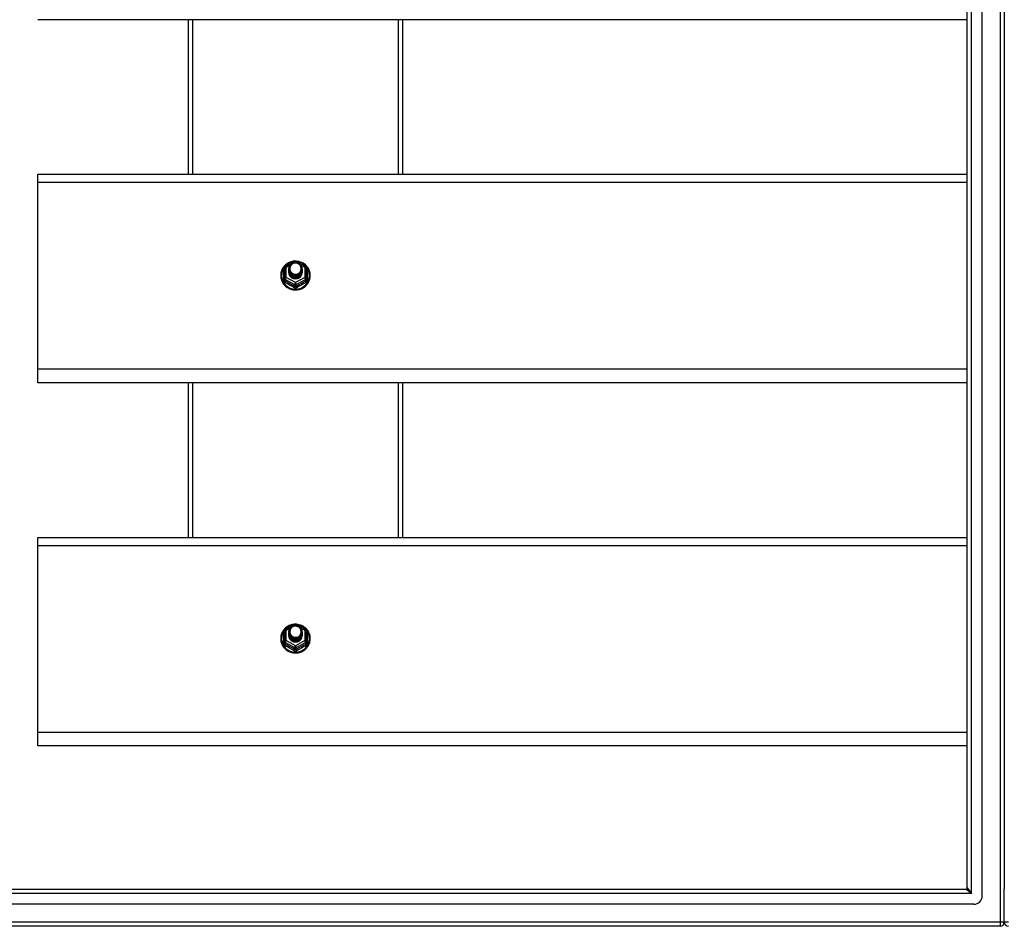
# Model space of a CAD drawing. Header units: inches. Extents: x 56.1 to 140.1, y 31.2 to 70.5.
# Tile 16 of 25: x 75.1 to 98.1, y 32.4 to 53.5. Entities that reach past the tile are written whole.
import ezdxf

# ---------------------------------------------------------------- set-up
doc = ezdxf.new("R2010")
doc.units = ezdxf.units.IN
doc.header["$MEASUREMENT"] = 0
doc.layers.add('Visible Edges(ANSI)', color=7, linetype='Continuous', lineweight=25)
doc.layers.add('Visible Tangent Edges(ANSI)', color=7, linetype='Continuous', lineweight=25)

msp = doc.modelspace()

# ---------------------------------------------------------------- linework, layer by layer
at = {"layer": 'Visible Edges(ANSI)'}
for p, q in [((97.551, 33.077), (97.551, 68.659)), ((97.197, 33.265), (97.197, 68.471)), ((98.063, 68.494), (98.063, 33.242)), ((97.197, 53.468), (75.563, 53.468)), ((79.063, 53.468), (79.063, 49.869)), ((84.063, 49.869), (84.063, 53.468)), ((75.563, 49.683), (75.563, 49.869)), ((75.563, 49.869), (97.197, 49.869)), ((75.563, 45.332), (75.563, 49.683)), ((81.309, 47.697), (81.309, 47.458)), ((81.329, 47.732), (81.544, 47.851)), ((81.582, 47.851), (81.797, 47.732)), ((81.817, 47.458), (81.817, 47.697)), ((81.309, 47.458), (81.309, 47.413)), ((81.409, 47.666), (81.409, 47.667)), ((81.409, 47.654), (81.409, 47.654)), ((81.409, 47.641), (81.409, 47.642)), ((81.409, 47.629), (81.409, 47.629)), ((81.409, 47.616), (81.409, 47.617)), ((81.409, 47.604), (81.409, 47.604)), ((81.409, 47.591), (81.409, 47.591)), ((81.545, 47.445), (81.543, 47.436)), ((81.716, 47.66), (81.716, 47.66)), ((81.716, 47.647), (81.716, 47.648)), ((81.716, 47.635), (81.716, 47.635)), ((81.716, 47.622), (81.716, 47.623)), ((81.716, 47.61), (81.716, 47.61)), ((81.716, 47.597), (81.716, 47.598)), ((81.817, 47.413), (81.817, 47.458)), ((75.563, 45.018), (75.563, 45.332)), ((97.197, 45.018), (75.563, 45.018)), ((79.063, 45.018), (79.063, 41.419)), ((84.063, 41.419), (84.063, 45.018)), ((75.563, 41.233), (75.563, 41.419)), ((75.563, 41.419), (97.197, 41.419)), ((75.563, 36.882), (75.563, 41.233)), ((81.309, 39.247), (81.309, 39.008)), ((81.329, 39.282), (81.544, 39.401)), ((81.409, 39.216), (81.409, 39.217)), ((81.409, 39.204), (81.409, 39.204)), ((81.582, 39.401), (81.797, 39.282)), ((81.716, 39.21), (81.716, 39.21)), ((81.716, 39.197), (81.716, 39.198)), ((81.817, 39.008), (81.817, 39.247)), ((81.309, 39.008), (81.309, 38.963)), ((81.409, 39.191), (81.409, 39.192)), ((81.409, 39.179), (81.409, 39.179)), ((81.409, 39.166), (81.409, 39.167)), ((81.409, 39.154), (81.409, 39.154)), ((81.409, 39.141), (81.409, 39.141)), ((81.545, 38.995), (81.543, 38.986)), ((81.716, 39.185), (81.716, 39.185)), ((81.716, 39.172), (81.716, 39.173)), ((81.716, 39.16), (81.716, 39.16)), ((81.716, 39.147), (81.716, 39.148)), ((81.817, 38.963), (81.817, 39.008)), ((75.563, 36.568), (75.563, 36.882)), ((97.197, 36.568), (75.563, 36.568)), ((98.063, 32.467), (98.063, 33.242)), ((56.96, 33.234), (97.166, 33.234)), ((97.354, 32.88), (56.771, 32.88)), ((97.964, 32.368), (56.929, 32.368))]:
    msp.add_line(p, q, dxfattribs=at)
at = {"layer": 'Visible Edges(ANSI)', "flags": 128}
for points in [[(81.537, 47.848), (81.512, 47.845), (81.488, 47.841), (81.463, 47.834), (81.44, 47.827), (81.417, 47.817), (81.395, 47.806), (81.373, 47.794), (81.353, 47.78), (81.334, 47.764), (81.316, 47.747), (81.299, 47.729), (81.283, 47.71), (81.269, 47.69), (81.257, 47.669), (81.246, 47.647), (81.237, 47.625), (81.23, 47.601), (81.224, 47.578), (81.22, 47.554), (81.218, 47.53), (81.218, 47.505), (81.219, 47.481), (81.223, 47.457), (81.228, 47.433), (81.235, 47.41), (81.243, 47.387), (81.254, 47.365), (81.266, 47.344), (81.279, 47.323), (81.294, 47.304), (81.311, 47.285), (81.328, 47.268), (81.347, 47.253), (81.367, 47.238), (81.389, 47.225), (81.411, 47.214), (81.433, 47.204), (81.457, 47.196), (81.481, 47.189), (81.505, 47.184), (81.53, 47.181), (81.555, 47.179), (81.58, 47.18), (81.605, 47.182), (81.629, 47.186), (81.654, 47.191), (81.677, 47.198), (81.701, 47.207), (81.723, 47.218), (81.745, 47.23), (81.765, 47.243), (81.785, 47.258), (81.804, 47.274), (81.821, 47.292), (81.837, 47.311), (81.851, 47.33), (81.864, 47.351), (81.876, 47.373), (81.885, 47.395), (81.893, 47.418), (81.9, 47.442), (81.904, 47.466), (81.907, 47.49), (81.908, 47.514)], [(81.43, 47.593), (81.414, 47.632), (81.409, 47.673), (81.417, 47.714), (81.437, 47.751), (81.467, 47.781), (81.505, 47.802), (81.547, 47.811), (81.591, 47.809), (81.632, 47.795), (81.668, 47.77), (81.695, 47.736), (81.712, 47.697), (81.716, 47.654), (81.708, 47.612), (81.688, 47.574), (81.658, 47.542), (81.621, 47.521), (81.578, 47.51), (81.535, 47.511), (81.493, 47.524), (81.458, 47.548), (81.43, 47.58), (81.414, 47.619), (81.409, 47.66)], [(81.447, 47.738), (81.446, 47.735), (81.444, 47.733), (81.443, 47.73), (81.442, 47.727), (81.441, 47.725), (81.44, 47.722), (81.439, 47.719), (81.438, 47.717), (81.438, 47.714), (81.437, 47.711), (81.436, 47.709), (81.436, 47.706), (81.435, 47.703), (81.434, 47.7), (81.434, 47.698), (81.434, 47.695), (81.433, 47.692), (81.433, 47.689), (81.433, 47.686), (81.433, 47.684), (81.433, 47.681), (81.433, 47.678), (81.433, 47.675), (81.433, 47.672)], [(81.449, 47.568), (81.472, 47.549), (81.498, 47.535), (81.526, 47.526), (81.556, 47.523), (81.586, 47.526), (81.615, 47.534), (81.642, 47.548), (81.665, 47.567), (81.684, 47.589), (81.697, 47.616), (81.705, 47.644), (81.707, 47.673), (81.702, 47.702), (81.692, 47.729), (81.675, 47.754), (81.654, 47.775), (81.629, 47.791), (81.601, 47.801), (81.571, 47.805), (81.541, 47.803), (81.512, 47.795), (81.486, 47.781), (81.464, 47.761), (81.447, 47.738)], [(81.908, 47.514), (81.906, 47.545), (81.902, 47.576), (81.894, 47.607), (81.884, 47.636), (81.871, 47.665), (81.855, 47.692), (81.836, 47.718), (81.816, 47.742), (81.793, 47.764), (81.768, 47.783), (81.741, 47.801), (81.712, 47.816), (81.683, 47.828), (81.652, 47.837), (81.621, 47.844), (81.589, 47.848)], [(81.409, 47.666), (81.409, 47.662), (81.41, 47.657), (81.41, 47.653), (81.41, 47.648), (81.411, 47.644), (81.412, 47.64), (81.413, 47.635), (81.414, 47.631), (81.415, 47.626), (81.416, 47.622), (81.418, 47.618), (81.419, 47.614), (81.421, 47.61), (81.423, 47.606), (81.425, 47.601), (81.427, 47.597), (81.43, 47.594), (81.432, 47.59), (81.434, 47.586), (81.437, 47.582), (81.44, 47.579), (81.443, 47.575), (81.446, 47.572), (81.449, 47.568)], [(81.409, 47.654), (81.411, 47.635), (81.414, 47.616), (81.421, 47.598), (81.43, 47.581), (81.441, 47.565), (81.454, 47.55), (81.469, 47.538), (81.486, 47.527), (81.504, 47.519), (81.523, 47.513), (81.543, 47.509), (81.563, 47.508), (81.583, 47.51), (81.603, 47.514), (81.622, 47.52), (81.64, 47.529), (81.656, 47.54), (81.671, 47.553), (81.685, 47.568), (81.696, 47.585), (81.705, 47.602), (81.711, 47.621), (81.715, 47.64), (81.716, 47.66)], [(81.716, 47.654), (81.716, 47.634), (81.712, 47.614), (81.706, 47.594), (81.698, 47.576), (81.687, 47.559), (81.674, 47.543), (81.658, 47.53), (81.641, 47.518), (81.623, 47.509), (81.603, 47.502), (81.583, 47.498), (81.563, 47.496), (81.542, 47.497), (81.522, 47.501), (81.503, 47.507), (81.484, 47.516), (81.467, 47.527), (81.452, 47.54), (81.439, 47.555), (81.428, 47.572), (81.419, 47.59), (81.413, 47.609), (81.41, 47.628), (81.409, 47.648)], [(81.409, 47.641), (81.411, 47.622), (81.414, 47.603), (81.421, 47.585), (81.43, 47.568), (81.441, 47.552), (81.454, 47.538), (81.469, 47.525), (81.486, 47.515), (81.504, 47.506), (81.523, 47.5), (81.543, 47.497), (81.563, 47.496), (81.583, 47.497), (81.603, 47.501), (81.622, 47.508), (81.64, 47.517), (81.656, 47.528), (81.671, 47.541), (81.685, 47.556), (81.696, 47.572), (81.705, 47.59), (81.711, 47.609), (81.715, 47.628), (81.716, 47.647)], [(81.716, 47.641), (81.716, 47.621), (81.712, 47.601), (81.706, 47.582), (81.698, 47.564), (81.687, 47.546), (81.674, 47.531), (81.658, 47.517), (81.641, 47.506), (81.623, 47.496), (81.603, 47.49), (81.583, 47.485), (81.563, 47.484), (81.542, 47.485), (81.522, 47.489), (81.503, 47.495), (81.484, 47.504), (81.467, 47.515), (81.452, 47.528), (81.439, 47.543), (81.428, 47.559), (81.419, 47.577), (81.413, 47.596), (81.41, 47.615), (81.409, 47.635)], [(81.409, 47.629), (81.411, 47.61), (81.414, 47.591), (81.421, 47.573), (81.43, 47.555), (81.441, 47.54), (81.454, 47.525), (81.469, 47.513), (81.486, 47.502), (81.504, 47.494), (81.523, 47.488), (81.543, 47.484), (81.563, 47.483), (81.583, 47.485), (81.603, 47.489), (81.622, 47.495), (81.64, 47.504), (81.656, 47.515), (81.671, 47.528), (81.685, 47.543), (81.696, 47.56), (81.705, 47.577), (81.711, 47.596), (81.715, 47.615), (81.716, 47.635)], [(81.716, 47.629), (81.716, 47.609), (81.712, 47.589), (81.706, 47.569), (81.698, 47.551), (81.687, 47.534), (81.674, 47.518), (81.658, 47.505), (81.641, 47.493), (81.623, 47.484), (81.603, 47.477), (81.583, 47.473), (81.563, 47.471), (81.542, 47.472), (81.522, 47.476), (81.503, 47.482), (81.484, 47.491), (81.467, 47.502), (81.452, 47.515), (81.439, 47.53), (81.428, 47.547), (81.419, 47.565), (81.413, 47.584), (81.41, 47.603), (81.409, 47.623)], [(81.409, 47.616), (81.411, 47.597), (81.414, 47.578), (81.421, 47.56), (81.43, 47.543), (81.441, 47.527), (81.454, 47.513), (81.469, 47.5), (81.486, 47.49), (81.504, 47.481), (81.523, 47.475), (81.543, 47.472), (81.563, 47.471), (81.583, 47.472), (81.603, 47.476), (81.622, 47.483), (81.64, 47.492), (81.656, 47.503), (81.671, 47.516), (81.685, 47.531), (81.696, 47.547), (81.705, 47.565), (81.711, 47.583), (81.715, 47.603), (81.716, 47.622)], [(81.716, 47.616), (81.716, 47.596), (81.712, 47.576), (81.706, 47.557), (81.698, 47.538), (81.687, 47.521), (81.674, 47.506), (81.658, 47.492), (81.641, 47.481), (81.623, 47.471), (81.603, 47.464), (81.583, 47.46), (81.563, 47.459), (81.542, 47.46), (81.522, 47.463), (81.503, 47.47), (81.484, 47.479), (81.467, 47.49), (81.452, 47.503), (81.439, 47.518), (81.428, 47.534), (81.419, 47.552), (81.413, 47.571), (81.41, 47.59), (81.409, 47.61)], [(81.409, 47.604), (81.411, 47.584), (81.414, 47.566), (81.421, 47.548), (81.43, 47.53), (81.441, 47.515), (81.454, 47.5), (81.469, 47.488), (81.486, 47.477), (81.504, 47.469), (81.523, 47.463), (81.543, 47.459), (81.563, 47.458), (81.583, 47.46), (81.603, 47.464), (81.622, 47.47), (81.64, 47.479), (81.656, 47.49), (81.671, 47.503), (81.685, 47.518), (81.696, 47.535), (81.705, 47.552), (81.711, 47.571), (81.715, 47.59), (81.716, 47.61)], [(81.716, 47.604), (81.716, 47.584), (81.712, 47.564), (81.706, 47.544), (81.698, 47.526), (81.687, 47.509), (81.674, 47.493), (81.658, 47.48), (81.641, 47.468), (81.623, 47.459), (81.603, 47.452), (81.583, 47.448), (81.563, 47.446), (81.542, 47.447), (81.522, 47.451), (81.503, 47.457), (81.484, 47.466), (81.467, 47.477), (81.452, 47.49), (81.439, 47.505), (81.428, 47.522), (81.419, 47.54), (81.413, 47.558), (81.41, 47.578), (81.409, 47.598)], [(81.409, 47.591), (81.411, 47.572), (81.414, 47.553), (81.421, 47.535), (81.43, 47.518), (81.441, 47.502), (81.454, 47.488), (81.469, 47.475), (81.486, 47.465), (81.504, 47.456), (81.523, 47.45), (81.543, 47.447), (81.563, 47.446), (81.583, 47.447), (81.603, 47.451), (81.622, 47.458), (81.64, 47.467), (81.656, 47.478), (81.671, 47.491), (81.685, 47.506), (81.696, 47.522), (81.705, 47.54), (81.711, 47.558), (81.715, 47.578), (81.716, 47.597)], [(81.543, 47.436), (81.535, 47.438), (81.527, 47.439), (81.519, 47.441), (81.511, 47.444), (81.504, 47.447), (81.496, 47.45), (81.489, 47.454), (81.482, 47.458), (81.475, 47.462), (81.469, 47.467), (81.462, 47.472), (81.456, 47.478), (81.451, 47.483), (81.445, 47.489), (81.44, 47.496), (81.436, 47.502), (81.431, 47.509), (81.427, 47.516), (81.424, 47.523), (81.421, 47.53), (81.418, 47.538), (81.416, 47.545), (81.414, 47.553), (81.413, 47.561)], [(81.447, 47.607), (81.447, 47.607), (81.446, 47.606), (81.445, 47.606), (81.444, 47.605), (81.444, 47.604), (81.443, 47.604), (81.442, 47.603), (81.442, 47.603), (81.441, 47.602), (81.44, 47.601), (81.439, 47.601), (81.439, 47.6), (81.438, 47.6), (81.437, 47.599), (81.437, 47.598), (81.436, 47.598), (81.435, 47.597), (81.434, 47.597), (81.434, 47.596), (81.433, 47.595), (81.432, 47.595), (81.432, 47.594), (81.431, 47.594), (81.43, 47.593)], [(81.433, 47.672), (81.433, 47.67), (81.433, 47.667), (81.433, 47.664), (81.433, 47.661), (81.433, 47.658), (81.433, 47.656), (81.433, 47.653), (81.434, 47.65), (81.434, 47.647), (81.435, 47.645), (81.435, 47.642), (81.436, 47.639), (81.436, 47.636), (81.437, 47.634), (81.438, 47.631), (81.439, 47.628), (81.439, 47.625), (81.44, 47.623), (81.441, 47.62), (81.442, 47.618), (81.444, 47.615), (81.445, 47.612), (81.446, 47.61), (81.447, 47.607)], [(81.537, 39.398), (81.512, 39.395), (81.488, 39.391), (81.463, 39.384), (81.44, 39.377), (81.417, 39.367), (81.395, 39.356), (81.373, 39.344), (81.353, 39.33), (81.334, 39.314), (81.316, 39.297), (81.299, 39.279), (81.283, 39.26), (81.269, 39.24), (81.257, 39.219), (81.246, 39.197), (81.237, 39.175), (81.23, 39.151), (81.224, 39.128), (81.22, 39.104), (81.218, 39.08), (81.218, 39.055), (81.219, 39.031), (81.223, 39.007), (81.228, 38.983), (81.235, 38.96), (81.243, 38.937), (81.254, 38.915), (81.266, 38.894), (81.279, 38.873), (81.294, 38.854), (81.311, 38.835), (81.328, 38.818), (81.347, 38.803), (81.367, 38.788), (81.389, 38.775), (81.411, 38.764), (81.433, 38.754), (81.457, 38.746), (81.481, 38.739), (81.505, 38.734), (81.53, 38.731), (81.555, 38.729), (81.58, 38.73), (81.605, 38.732), (81.629, 38.736), (81.654, 38.741), (81.677, 38.748), (81.701, 38.757), (81.723, 38.768), (81.745, 38.78), (81.765, 38.793), (81.785, 38.808), (81.804, 38.824), (81.821, 38.842), (81.837, 38.861), (81.851, 38.88), (81.864, 38.901), (81.876, 38.923), (81.885, 38.945), (81.893, 38.968), (81.9, 38.992), (81.904, 39.016), (81.907, 39.04), (81.908, 39.064)], [(81.43, 39.143), (81.414, 39.182), (81.409, 39.223), (81.417, 39.264), (81.437, 39.301), (81.467, 39.331), (81.505, 39.352), (81.547, 39.361), (81.591, 39.359), (81.632, 39.345), (81.668, 39.32), (81.695, 39.286), (81.712, 39.247), (81.716, 39.204), (81.708, 39.162), (81.688, 39.124), (81.658, 39.092), (81.621, 39.071), (81.578, 39.06), (81.535, 39.061), (81.493, 39.074), (81.458, 39.098), (81.43, 39.13), (81.414, 39.169), (81.409, 39.21)], [(81.409, 39.216), (81.409, 39.212), (81.41, 39.207), (81.41, 39.203), (81.41, 39.198), (81.411, 39.194), (81.412, 39.19), (81.413, 39.185), (81.414, 39.181), (81.415, 39.176), (81.416, 39.172), (81.418, 39.168), (81.419, 39.164), (81.421, 39.16), (81.423, 39.156), (81.425, 39.151), (81.427, 39.147), (81.43, 39.144), (81.432, 39.14), (81.434, 39.136), (81.437, 39.132), (81.44, 39.129), (81.443, 39.125), (81.446, 39.122), (81.449, 39.118)], [(81.409, 39.204), (81.411, 39.185), (81.414, 39.166), (81.421, 39.148), (81.43, 39.131), (81.441, 39.115), (81.454, 39.1), (81.469, 39.088), (81.486, 39.077), (81.504, 39.069), (81.523, 39.063), (81.543, 39.059), (81.563, 39.058), (81.583, 39.06), (81.603, 39.064), (81.622, 39.07), (81.64, 39.079), (81.656, 39.09), (81.671, 39.103), (81.685, 39.118), (81.696, 39.135), (81.705, 39.152), (81.711, 39.171), (81.715, 39.19), (81.716, 39.21)], [(81.716, 39.204), (81.716, 39.184), (81.712, 39.164), (81.706, 39.144), (81.698, 39.126), (81.687, 39.109), (81.674, 39.093), (81.658, 39.08), (81.641, 39.068), (81.623, 39.059), (81.603, 39.052), (81.583, 39.048), (81.563, 39.046), (81.542, 39.047), (81.522, 39.051), (81.503, 39.057), (81.484, 39.066), (81.467, 39.077), (81.452, 39.09), (81.439, 39.105), (81.428, 39.122), (81.419, 39.14), (81.413, 39.159), (81.41, 39.178), (81.409, 39.198)], [(81.409, 39.191), (81.411, 39.172), (81.414, 39.153), (81.421, 39.135), (81.43, 39.118), (81.441, 39.102), (81.454, 39.088), (81.469, 39.075), (81.486, 39.065), (81.504, 39.056), (81.523, 39.05), (81.543, 39.047), (81.563, 39.046), (81.583, 39.047), (81.603, 39.051), (81.622, 39.058), (81.64, 39.067), (81.656, 39.078), (81.671, 39.091), (81.685, 39.106), (81.696, 39.122), (81.705, 39.14), (81.711, 39.159), (81.715, 39.178), (81.716, 39.197)], [(81.447, 39.288), (81.446, 39.285), (81.444, 39.283), (81.443, 39.28), (81.442, 39.277), (81.441, 39.275), (81.44, 39.272), (81.439, 39.269), (81.438, 39.267), (81.438, 39.264), (81.437, 39.261), (81.436, 39.259), (81.436, 39.256), (81.435, 39.253), (81.434, 39.25), (81.434, 39.248), (81.434, 39.245), (81.433, 39.242), (81.433, 39.239), (81.433, 39.236), (81.433, 39.234), (81.433, 39.231), (81.433, 39.228), (81.433, 39.225), (81.433, 39.222)], [(81.433, 39.222), (81.433, 39.22), (81.433, 39.217), (81.433, 39.214), (81.433, 39.211), (81.433, 39.208), (81.433, 39.206), (81.433, 39.203), (81.434, 39.2), (81.434, 39.197), (81.435, 39.195), (81.435, 39.192), (81.436, 39.189), (81.436, 39.186), (81.437, 39.184), (81.438, 39.181), (81.439, 39.178), (81.439, 39.175), (81.44, 39.173), (81.441, 39.17), (81.442, 39.168), (81.444, 39.165), (81.445, 39.162), (81.446, 39.16), (81.447, 39.157)], [(81.449, 39.118), (81.472, 39.099), (81.498, 39.085), (81.526, 39.076), (81.556, 39.073), (81.586, 39.076), (81.615, 39.084), (81.642, 39.098), (81.665, 39.117), (81.684, 39.139), (81.697, 39.166), (81.705, 39.194), (81.707, 39.223), (81.702, 39.252), (81.692, 39.279), (81.675, 39.304), (81.654, 39.325), (81.629, 39.341), (81.601, 39.351), (81.571, 39.355), (81.541, 39.353), (81.512, 39.345), (81.486, 39.331), (81.464, 39.311), (81.447, 39.288)], [(81.908, 39.064), (81.906, 39.095), (81.902, 39.126), (81.894, 39.157), (81.884, 39.186), (81.871, 39.215), (81.855, 39.242), (81.836, 39.268), (81.816, 39.292), (81.793, 39.314), (81.768, 39.333), (81.741, 39.351), (81.712, 39.366), (81.683, 39.378), (81.652, 39.387), (81.621, 39.394), (81.589, 39.398)], [(81.716, 39.191), (81.716, 39.171), (81.712, 39.151), (81.706, 39.132), (81.698, 39.114), (81.687, 39.096), (81.674, 39.081), (81.658, 39.067), (81.641, 39.056), (81.623, 39.046), (81.603, 39.04), (81.583, 39.035), (81.563, 39.034), (81.542, 39.035), (81.522, 39.039), (81.503, 39.045), (81.484, 39.054), (81.467, 39.065), (81.452, 39.078), (81.439, 39.093), (81.428, 39.109), (81.419, 39.127), (81.413, 39.146), (81.41, 39.165), (81.409, 39.185)], [(81.409, 39.179), (81.411, 39.16), (81.414, 39.141), (81.421, 39.123), (81.43, 39.105), (81.441, 39.09), (81.454, 39.075), (81.469, 39.063), (81.486, 39.052), (81.504, 39.044), (81.523, 39.038), (81.543, 39.034), (81.563, 39.033), (81.583, 39.035), (81.603, 39.039), (81.622, 39.045), (81.64, 39.054), (81.656, 39.065), (81.671, 39.078), (81.685, 39.093), (81.696, 39.11), (81.705, 39.127), (81.711, 39.146), (81.715, 39.165), (81.716, 39.185)], [(81.716, 39.179), (81.716, 39.159), (81.712, 39.139), (81.706, 39.119), (81.698, 39.101), (81.687, 39.084), (81.674, 39.068), (81.658, 39.055), (81.641, 39.043), (81.623, 39.034), (81.603, 39.027), (81.583, 39.023), (81.563, 39.021), (81.542, 39.022), (81.522, 39.026), (81.503, 39.032), (81.484, 39.041), (81.467, 39.052), (81.452, 39.065), (81.439, 39.08), (81.428, 39.097), (81.419, 39.115), (81.413, 39.134), (81.41, 39.153), (81.409, 39.173)], [(81.409, 39.166), (81.411, 39.147), (81.414, 39.128), (81.421, 39.11), (81.43, 39.093), (81.441, 39.077), (81.454, 39.063), (81.469, 39.05), (81.486, 39.04), (81.504, 39.031), (81.523, 39.025), (81.543, 39.022), (81.563, 39.021), (81.583, 39.022), (81.603, 39.026), (81.622, 39.033), (81.64, 39.042), (81.656, 39.053), (81.671, 39.066), (81.685, 39.081), (81.696, 39.097), (81.705, 39.115), (81.711, 39.133), (81.715, 39.153), (81.716, 39.172)], [(81.716, 39.166), (81.716, 39.146), (81.712, 39.126), (81.706, 39.107), (81.698, 39.088), (81.687, 39.071), (81.674, 39.056), (81.658, 39.042), (81.641, 39.031), (81.623, 39.021), (81.603, 39.014), (81.583, 39.01), (81.563, 39.009), (81.542, 39.01), (81.522, 39.013), (81.503, 39.02), (81.484, 39.029), (81.467, 39.04), (81.452, 39.053), (81.439, 39.068), (81.428, 39.084), (81.419, 39.102), (81.413, 39.121), (81.41, 39.14), (81.409, 39.16)], [(81.409, 39.154), (81.411, 39.134), (81.414, 39.116), (81.421, 39.098), (81.43, 39.08), (81.441, 39.065), (81.454, 39.05), (81.469, 39.038), (81.486, 39.027), (81.504, 39.019), (81.523, 39.013), (81.543, 39.009), (81.563, 39.008), (81.583, 39.01), (81.603, 39.014), (81.622, 39.02), (81.64, 39.029), (81.656, 39.04), (81.671, 39.053), (81.685, 39.068), (81.696, 39.085), (81.705, 39.102), (81.711, 39.121), (81.715, 39.14), (81.716, 39.16)], [(81.716, 39.154), (81.716, 39.134), (81.712, 39.114), (81.706, 39.094), (81.698, 39.076), (81.687, 39.059), (81.674, 39.043), (81.658, 39.03), (81.641, 39.018), (81.623, 39.009), (81.603, 39.002), (81.583, 38.998), (81.563, 38.996), (81.542, 38.997), (81.522, 39.001), (81.503, 39.007), (81.484, 39.016), (81.467, 39.027), (81.452, 39.04), (81.439, 39.055), (81.428, 39.072), (81.419, 39.09), (81.413, 39.108), (81.41, 39.128), (81.409, 39.148)], [(81.409, 39.141), (81.411, 39.122), (81.414, 39.103), (81.421, 39.085), (81.43, 39.068), (81.441, 39.052), (81.454, 39.038), (81.469, 39.025), (81.486, 39.015), (81.504, 39.006), (81.523, 39), (81.543, 38.997), (81.563, 38.996), (81.583, 38.997), (81.603, 39.001), (81.622, 39.008), (81.64, 39.017), (81.656, 39.028), (81.671, 39.041), (81.685, 39.056), (81.696, 39.072), (81.705, 39.09), (81.711, 39.108), (81.715, 39.128), (81.716, 39.147)], [(81.543, 38.986), (81.535, 38.988), (81.527, 38.989), (81.519, 38.991), (81.511, 38.994), (81.504, 38.997), (81.496, 39), (81.489, 39.004), (81.482, 39.008), (81.475, 39.012), (81.469, 39.017), (81.462, 39.022), (81.456, 39.028), (81.451, 39.033), (81.445, 39.039), (81.44, 39.046), (81.436, 39.052), (81.431, 39.059), (81.427, 39.066), (81.424, 39.073), (81.421, 39.08), (81.418, 39.088), (81.416, 39.095), (81.414, 39.103), (81.413, 39.111)], [(81.447, 39.157), (81.447, 39.157), (81.446, 39.156), (81.445, 39.156), (81.444, 39.155), (81.444, 39.154), (81.443, 39.154), (81.442, 39.153), (81.442, 39.153), (81.441, 39.152), (81.44, 39.151), (81.439, 39.151), (81.439, 39.15), (81.438, 39.15), (81.437, 39.149), (81.437, 39.148), (81.436, 39.148), (81.435, 39.147), (81.434, 39.147), (81.434, 39.146), (81.433, 39.145), (81.432, 39.145), (81.432, 39.144), (81.431, 39.144), (81.43, 39.143)]]:
    msp.add_lwpolyline(points, dxfattribs=at)
at = {"layer": 'Visible Edges(ANSI)'}
for centre, radius, start, end in [((81.348, 47.697), 0.0394, 119.1745, 180), ((81.563, 47.817), 0.0394, 60.8255, 119.1745), ((81.777, 47.697), 0.0394, 0, 60.8255), ((81.348, 39.247), 0.0394, 119.1745, 180), ((81.563, 39.367), 0.0394, 60.8255, 119.1745), ((81.777, 39.247), 0.0394, 0, 60.8255), ((97.166, 33.265), 0.031, 270, 0), ((97.354, 33.077), 0.197, 270, 0), ((97.964, 32.467), 0.099, 270, 0), ((98.162, 32.467), 0.099, 180, 270)]:
    msp.add_arc(centre, radius, start, end, dxfattribs=at)
for centre, major_axis, start_param, end_param in [((81.563, 47.673), (0.134, 0), 3.671471, 8.899926), ((81.563, 47.588), (-0.158, 0), 6.032414, 9.675269), ((81.563, 47.668), (0.154, 0), 3.669461, 3.875388), ((81.563, 39.223), (0.134, 0), 3.671471, 8.899926), ((81.563, 39.138), (-0.158, 0), 6.032414, 9.675269), ((81.563, 39.218), (0.154, 0), 3.669461, 3.875388)]:
    msp.add_ellipse(centre, major_axis=major_axis, ratio=0.966998, start_param=start_param, end_param=end_param, dxfattribs=at)
at = {"layer": 'Visible Tangent Edges(ANSI)'}
for p, q in [((97.964, 69.269), (97.964, 32.467)), ((97.296, 33.135), (97.296, 68.601)), ((79.162, 53.468), (79.162, 49.869)), ((83.964, 49.869), (83.964, 53.468)), ((75.563, 49.683), (97.197, 49.683)), ((81.348, 47.707), (81.446, 47.762)), ((81.348, 47.468), (81.348, 47.707)), ((81.531, 47.809), (81.563, 47.827)), ((81.563, 47.827), (81.597, 47.808)), ((81.673, 47.766), (81.777, 47.707)), ((81.777, 47.707), (81.777, 47.468)), ((81.285, 47.41), (81.285, 47.637)), ((81.563, 47.348), (81.348, 47.468)), ((81.777, 47.468), (81.563, 47.348)), ((81.841, 47.637), (81.841, 47.41)), ((81.329, 47.425), (81.543, 47.305)), ((81.329, 47.38), (81.329, 47.425)), ((81.543, 47.305), (81.543, 47.26)), ((81.582, 47.305), (81.797, 47.425)), ((81.582, 47.26), (81.582, 47.305)), ((81.797, 47.425), (81.797, 47.38)), ((97.197, 45.332), (75.563, 45.332)), ((79.162, 45.018), (79.162, 41.419)), ((83.964, 41.419), (83.964, 45.018)), ((75.563, 41.233), (97.197, 41.233)), ((81.348, 39.257), (81.446, 39.312)), ((81.348, 39.018), (81.348, 39.257)), ((81.531, 39.359), (81.563, 39.377)), ((81.563, 39.377), (81.597, 39.358)), ((81.673, 39.316), (81.777, 39.257)), ((81.777, 39.257), (81.777, 39.018)), ((81.285, 38.96), (81.285, 39.187)), ((81.329, 38.975), (81.543, 38.855)), ((81.329, 38.93), (81.329, 38.975)), ((81.563, 38.898), (81.348, 39.018)), ((81.777, 39.018), (81.563, 38.898)), ((81.582, 38.855), (81.797, 38.975)), ((81.797, 38.975), (81.797, 38.93)), ((81.841, 39.187), (81.841, 38.96)), ((81.543, 38.855), (81.543, 38.81)), ((81.582, 38.81), (81.582, 38.855)), ((97.197, 36.882), (75.563, 36.882)), ((97.197, 33.265), (97.296, 33.135)), ((97.296, 33.135), (56.83, 33.135)), ((97.296, 33.135), (97.166, 33.234)), ((97.964, 32.467), (56.162, 32.467)), ((97.964, 32.467), (97.964, 32.368)), ((98.063, 32.467), (97.964, 32.467)), ((98.162, 32.467), (98.063, 32.467))]:
    msp.add_line(p, q, dxfattribs=at)
at = {"layer": 'Visible Tangent Edges(ANSI)', "flags": 128}
for points in [[(81.309, 47.69), (81.307, 47.688), (81.305, 47.686), (81.303, 47.684), (81.302, 47.682), (81.3, 47.68), (81.299, 47.678), (81.297, 47.676), (81.296, 47.674), (81.294, 47.672), (81.293, 47.67), (81.292, 47.668), (81.291, 47.665), (81.29, 47.663), (81.289, 47.661), (81.288, 47.658), (81.287, 47.656), (81.287, 47.654), (81.286, 47.651), (81.286, 47.649), (81.285, 47.647), (81.285, 47.644), (81.285, 47.642), (81.285, 47.639), (81.285, 47.637)], [(81.841, 47.637), (81.841, 47.639), (81.841, 47.642), (81.841, 47.644), (81.84, 47.647), (81.84, 47.649), (81.839, 47.651), (81.839, 47.654), (81.838, 47.656), (81.837, 47.658), (81.837, 47.661), (81.836, 47.663), (81.835, 47.665), (81.834, 47.668), (81.832, 47.67), (81.831, 47.672), (81.83, 47.674), (81.828, 47.676), (81.827, 47.678), (81.825, 47.68), (81.824, 47.682), (81.822, 47.684), (81.82, 47.686), (81.819, 47.688), (81.817, 47.69)], [(81.285, 47.41), (81.285, 47.407), (81.285, 47.403), (81.285, 47.4), (81.286, 47.397), (81.286, 47.394), (81.287, 47.391), (81.288, 47.387), (81.289, 47.384), (81.29, 47.381), (81.292, 47.379), (81.293, 47.376), (81.295, 47.373), (81.296, 47.37), (81.298, 47.368), (81.3, 47.365), (81.302, 47.363), (81.304, 47.36), (81.307, 47.358), (81.309, 47.356), (81.311, 47.354), (81.314, 47.352), (81.317, 47.35), (81.319, 47.349), (81.322, 47.347)], [(81.329, 47.38), (81.327, 47.381), (81.326, 47.381), (81.324, 47.382), (81.323, 47.383), (81.322, 47.384), (81.32, 47.385), (81.319, 47.386), (81.318, 47.387), (81.317, 47.389), (81.316, 47.39), (81.315, 47.391), (81.314, 47.393), (81.313, 47.394), (81.313, 47.396), (81.312, 47.397), (81.311, 47.399), (81.311, 47.401), (81.31, 47.402), (81.31, 47.404), (81.309, 47.406), (81.309, 47.408), (81.309, 47.409), (81.309, 47.411), (81.309, 47.413)], [(81.525, 47.234), (81.528, 47.232), (81.531, 47.231), (81.534, 47.229), (81.537, 47.228), (81.54, 47.227), (81.543, 47.226), (81.547, 47.225), (81.55, 47.224), (81.553, 47.224), (81.556, 47.223), (81.56, 47.223), (81.563, 47.223), (81.566, 47.223), (81.569, 47.223), (81.573, 47.224), (81.576, 47.224), (81.579, 47.225), (81.582, 47.226), (81.585, 47.227), (81.588, 47.228), (81.591, 47.229), (81.594, 47.231), (81.597, 47.232), (81.6, 47.234)], [(81.582, 47.26), (81.581, 47.259), (81.579, 47.258), (81.578, 47.257), (81.576, 47.257), (81.575, 47.256), (81.573, 47.256), (81.571, 47.255), (81.57, 47.255), (81.568, 47.254), (81.566, 47.254), (81.565, 47.254), (81.563, 47.254), (81.561, 47.254), (81.559, 47.254), (81.558, 47.254), (81.556, 47.255), (81.554, 47.255), (81.553, 47.256), (81.551, 47.256), (81.549, 47.257), (81.548, 47.257), (81.546, 47.258), (81.545, 47.259), (81.543, 47.26)], [(81.817, 47.413), (81.817, 47.411), (81.817, 47.409), (81.816, 47.408), (81.816, 47.406), (81.816, 47.404), (81.815, 47.402), (81.815, 47.401), (81.814, 47.399), (81.814, 47.397), (81.813, 47.396), (81.812, 47.394), (81.811, 47.393), (81.811, 47.391), (81.81, 47.39), (81.809, 47.389), (81.807, 47.387), (81.806, 47.386), (81.805, 47.385), (81.804, 47.384), (81.803, 47.383), (81.801, 47.382), (81.8, 47.381), (81.798, 47.381), (81.797, 47.38)], [(81.804, 47.347), (81.806, 47.349), (81.809, 47.35), (81.812, 47.352), (81.814, 47.354), (81.817, 47.356), (81.819, 47.358), (81.821, 47.36), (81.823, 47.363), (81.825, 47.365), (81.827, 47.368), (81.829, 47.37), (81.831, 47.373), (81.833, 47.376), (81.834, 47.379), (81.835, 47.381), (81.836, 47.384), (81.838, 47.387), (81.838, 47.391), (81.839, 47.394), (81.84, 47.397), (81.84, 47.4), (81.841, 47.403), (81.841, 47.407), (81.841, 47.41)], [(81.309, 39.24), (81.307, 39.238), (81.305, 39.236), (81.303, 39.234), (81.302, 39.232), (81.3, 39.23), (81.299, 39.228), (81.297, 39.226), (81.296, 39.224), (81.294, 39.222), (81.293, 39.22), (81.292, 39.218), (81.291, 39.215), (81.29, 39.213), (81.289, 39.211), (81.288, 39.208), (81.287, 39.206), (81.287, 39.204), (81.286, 39.201), (81.286, 39.199), (81.285, 39.197), (81.285, 39.194), (81.285, 39.192), (81.285, 39.189), (81.285, 39.187)], [(81.841, 39.187), (81.841, 39.189), (81.841, 39.192), (81.841, 39.194), (81.84, 39.197), (81.84, 39.199), (81.839, 39.201), (81.839, 39.204), (81.838, 39.206), (81.837, 39.208), (81.837, 39.211), (81.836, 39.213), (81.835, 39.215), (81.834, 39.218), (81.832, 39.22), (81.831, 39.222), (81.83, 39.224), (81.828, 39.226), (81.827, 39.228), (81.825, 39.23), (81.824, 39.232), (81.822, 39.234), (81.82, 39.236), (81.819, 39.238), (81.817, 39.24)], [(81.285, 38.96), (81.285, 38.957), (81.285, 38.953), (81.285, 38.95), (81.286, 38.947), (81.286, 38.944), (81.287, 38.941), (81.288, 38.937), (81.289, 38.934), (81.29, 38.931), (81.292, 38.929), (81.293, 38.926), (81.295, 38.923), (81.296, 38.92), (81.298, 38.918), (81.3, 38.915), (81.302, 38.913), (81.304, 38.91), (81.307, 38.908), (81.309, 38.906), (81.311, 38.904), (81.314, 38.902), (81.317, 38.9), (81.319, 38.899), (81.322, 38.897)], [(81.329, 38.93), (81.327, 38.931), (81.326, 38.931), (81.324, 38.932), (81.323, 38.933), (81.322, 38.934), (81.32, 38.935), (81.319, 38.936), (81.318, 38.937), (81.317, 38.939), (81.316, 38.94), (81.315, 38.941), (81.314, 38.943), (81.313, 38.944), (81.313, 38.946), (81.312, 38.947), (81.311, 38.949), (81.311, 38.951), (81.31, 38.952), (81.31, 38.954), (81.309, 38.956), (81.309, 38.958), (81.309, 38.959), (81.309, 38.961), (81.309, 38.963)], [(81.525, 38.784), (81.528, 38.782), (81.531, 38.781), (81.534, 38.779), (81.537, 38.778), (81.54, 38.777), (81.543, 38.776), (81.547, 38.775), (81.55, 38.774), (81.553, 38.774), (81.556, 38.773), (81.56, 38.773), (81.563, 38.773), (81.566, 38.773), (81.569, 38.773), (81.573, 38.774), (81.576, 38.774), (81.579, 38.775), (81.582, 38.776), (81.585, 38.777), (81.588, 38.778), (81.591, 38.779), (81.594, 38.781), (81.597, 38.782), (81.6, 38.784)], [(81.582, 38.81), (81.581, 38.809), (81.579, 38.808), (81.578, 38.807), (81.576, 38.807), (81.575, 38.806), (81.573, 38.806), (81.571, 38.805), (81.57, 38.805), (81.568, 38.804), (81.566, 38.804), (81.565, 38.804), (81.563, 38.804), (81.561, 38.804), (81.559, 38.804), (81.558, 38.804), (81.556, 38.805), (81.554, 38.805), (81.553, 38.806), (81.551, 38.806), (81.549, 38.807), (81.548, 38.807), (81.546, 38.808), (81.545, 38.809), (81.543, 38.81)], [(81.817, 38.963), (81.817, 38.961), (81.817, 38.959), (81.816, 38.958), (81.816, 38.956), (81.816, 38.954), (81.815, 38.952), (81.815, 38.951), (81.814, 38.949), (81.814, 38.947), (81.813, 38.946), (81.812, 38.944), (81.811, 38.943), (81.811, 38.941), (81.81, 38.94), (81.809, 38.939), (81.807, 38.937), (81.806, 38.936), (81.805, 38.935), (81.804, 38.934), (81.803, 38.933), (81.801, 38.932), (81.8, 38.931), (81.798, 38.931), (81.797, 38.93)], [(81.804, 38.897), (81.806, 38.899), (81.809, 38.9), (81.812, 38.902), (81.814, 38.904), (81.817, 38.906), (81.819, 38.908), (81.821, 38.91), (81.823, 38.913), (81.825, 38.915), (81.827, 38.918), (81.829, 38.92), (81.831, 38.923), (81.833, 38.926), (81.834, 38.929), (81.835, 38.931), (81.836, 38.934), (81.838, 38.937), (81.838, 38.941), (81.839, 38.944), (81.84, 38.947), (81.84, 38.95), (81.841, 38.953), (81.841, 38.957), (81.841, 38.96)]]:
    msp.add_lwpolyline(points, dxfattribs=at)
at = {"layer": 'Visible Tangent Edges(ANSI)'}
for centre, major_axis, ratio, start_param, end_param in [((81.563, 47.52), (0.331, 0), 0.966998, 1.708073, 7.716705), ((81.348, 47.697), (-0.0394, 0), 0.254784, 4.712389, 6.283185), ((81.348, 47.697), (-0.0192, 0.0344), 0.127392, 4.936728, 6.283185), ((81.563, 47.817), (-0.0192, 0.0344), 0.127392, 4.936728, 6.283185), ((81.563, 47.817), (0.0192, 0.0344), 0.127392, 0, 1.346458), ((81.777, 47.697), (0.0192, 0.0344), 0.127392, 0, 1.346458), ((81.777, 47.697), (0.0394, 0), 0.254784, 0, 1.570796), ((81.269, 47.652), (0.0394, 0), 0.420933, 5.107073, 6.283185), ((81.348, 47.458), (-0.0394, 0), 0.254784, 4.712389, 6.283185), ((81.348, 47.458), (-0.0394, 0), 0.966998, 0, 1.047198), ((81.348, 47.458), (-0.0192, -0.0344), 0.127392, 4.48805, 6.058847), ((81.777, 47.458), (0.0394, 0), 0.254784, 0, 1.570796), ((81.777, 47.458), (0.0192, -0.0344), 0.127392, 0.224339, 1.795135), ((81.777, 47.458), (0.0394, 0), 0.966998, 5.235988, 6.283185), ((81.856, 47.652), (-0.0394, 0), 0.420933, 0, 1.176113), ((81.269, 47.413), (0.0394, 0), 0.080687, 5.107073, 6.283185), ((81.309, 47.347), (0.0178, 0.0351), 0.295528, 4.874003, 6.050115), ((81.424, 47.123), (0.573, -0.342), 0.220649, 1.524932, 1.878631), ((81.436, 47.143), (-0.605, 0.361), 0.220649, 4.666525, 5.020223), ((81.523, 47.227), (0.0205, 0.0336), 0.044718, 0.222707, 1.398819), ((81.563, 47.338), (-0.0192, -0.0344), 0.127392, 4.48805, 6.058847), ((81.563, 47.338), (0.0394, 0), 0.966998, 4.18879, 5.235988), ((81.563, 47.338), (0.0192, -0.0344), 0.127392, 0.224339, 1.795135), ((81.69, 47.143), (-0.605, -0.361), 0.220649, 4.404555, 4.758253), ((81.602, 47.227), (-0.0205, 0.0336), 0.044718, 4.884366, 6.060479), ((81.702, 47.123), (0.573, 0.342), 0.220649, 1.262962, 1.61666), ((81.817, 47.347), (-0.0178, 0.0351), 0.295528, 0.23307, 1.409183), ((81.856, 47.413), (-0.0394, 0), 0.080687, 0, 1.176113), ((81.563, 39.07), (0.331, 0), 0.966998, 1.708073, 7.716705), ((81.269, 39.202), (0.0394, 0), 0.420933, 5.107073, 6.283185), ((81.348, 39.247), (-0.0394, 0), 0.254784, 4.712389, 6.283185), ((81.348, 39.247), (-0.0192, 0.0344), 0.127392, 4.936728, 6.283185), ((81.563, 39.367), (-0.0192, 0.0344), 0.127392, 4.936728, 6.283185), ((81.563, 39.367), (0.0192, 0.0344), 0.127392, 0, 1.346458), ((81.777, 39.247), (0.0192, 0.0344), 0.127392, 0, 1.346458), ((81.777, 39.247), (0.0394, 0), 0.254784, 0, 1.570796), ((81.856, 39.202), (-0.0394, 0), 0.420933, 0, 1.176113), ((81.348, 39.008), (-0.0394, 0), 0.254784, 4.712389, 6.283185), ((81.348, 39.008), (-0.0394, 0), 0.966998, 0, 1.047198), ((81.348, 39.008), (-0.0192, -0.0344), 0.127392, 4.48805, 6.058847), ((81.777, 39.008), (0.0394, 0), 0.254784, 0, 1.570796), ((81.777, 39.008), (0.0192, -0.0344), 0.127392, 0.224339, 1.795135), ((81.777, 39.008), (0.0394, 0), 0.966998, 5.235988, 6.283185), ((81.269, 38.963), (0.0394, 0), 0.080687, 5.107073, 6.283185), ((81.309, 38.897), (0.0178, 0.0351), 0.295528, 4.874003, 6.050115), ((81.424, 38.673), (0.573, -0.342), 0.220649, 1.524932, 1.878631), ((81.436, 38.693), (-0.605, 0.361), 0.220649, 4.666525, 5.020223), ((81.523, 38.777), (0.0205, 0.0336), 0.044718, 0.222707, 1.398819), ((81.563, 38.888), (-0.0192, -0.0344), 0.127392, 4.48805, 6.058847), ((81.563, 38.888), (0.0394, 0), 0.966998, 4.18879, 5.235988), ((81.563, 38.888), (0.0192, -0.0344), 0.127392, 0.224339, 1.795135), ((81.69, 38.693), (-0.605, -0.361), 0.220649, 4.404555, 4.758253), ((81.602, 38.777), (-0.0205, 0.0336), 0.044718, 4.884366, 6.060479), ((81.702, 38.673), (0.573, 0.342), 0.220649, 1.262962, 1.61666), ((81.817, 38.897), (-0.0178, 0.0351), 0.295528, 0.23307, 1.409183), ((81.856, 38.963), (-0.0394, 0), 0.080687, 0, 1.176113)]:
    msp.add_ellipse(centre, major_axis=major_axis, ratio=ratio, start_param=start_param, end_param=end_param, dxfattribs=at)

doc.saveas('drawing.dxf')
